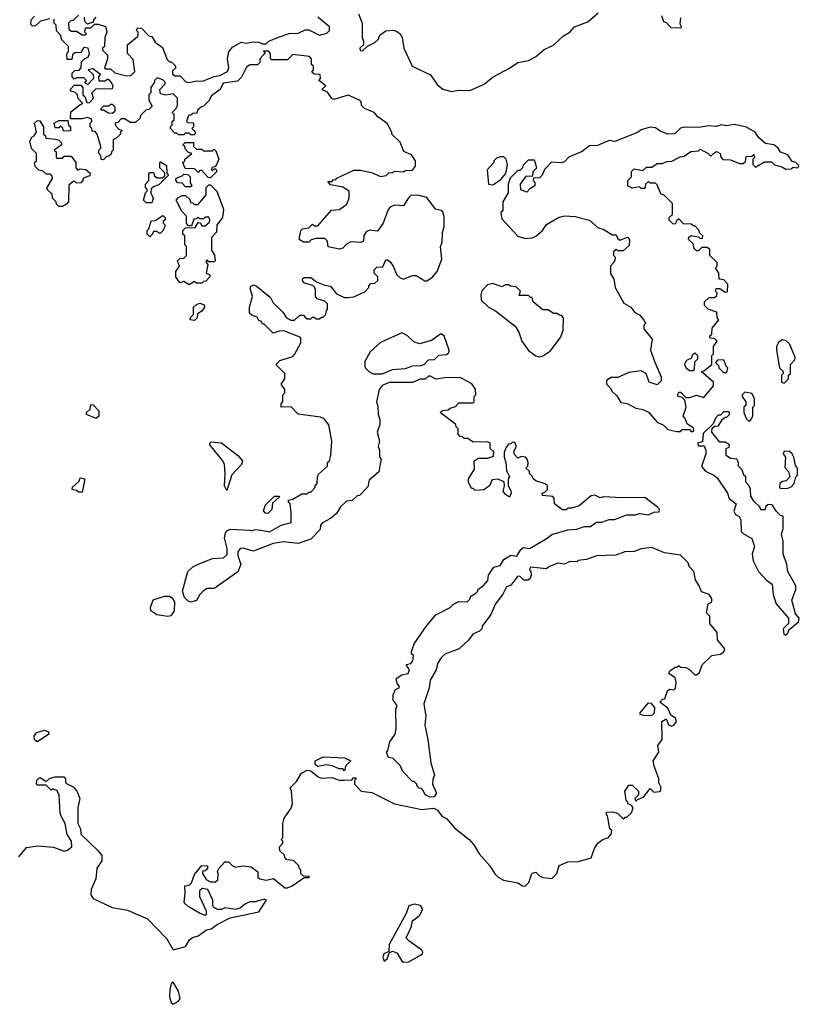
# Model space of a CAD drawing. Extents: x 2293878 to 2522763, y 823964 to 1006972.
# Tile 40 of 256: x 2395026 to 2399390, y 871512 to 877025. Entities that reach past the tile are written whole.
import ezdxf

# ---------------------------------------------------------------- set-up
doc = ezdxf.new("R2010")
doc.units = 0

msp = doc.modelspace()

# ---------------------------------------------------------------- linework, layer by layer
at = {"layer": '0CON20XD'}
for points in [[(2395195, 877030), (2395143, 877017), (2395115, 876990), (2395098.3, 876988.3), (2395088.3, 876998.3), (2395090, 877025), (2395110, 877045)], [(2395355, 877050), (2395325, 877020), (2395311.7, 877018.3), (2395300, 877005), (2395301.7, 876971.7), (2395315, 876960), (2395345, 876960), (2395375, 876940), (2395395, 876940), (2395400, 876945), (2395390, 876955), (2395395, 876980), (2395425, 876980), (2395445, 877000), (2395465, 877000), (2395506.4, 876986.4), (2395513.3, 876955), (2395502.5, 876925), (2395500, 876875), (2395490, 876865), (2395490, 876855), (2395517, 876827), (2395517.5, 876805), (2395500, 876755), (2395505, 876750), (2395535, 876750), (2395558.3, 876728.3), (2395625, 876710), (2395648.3, 876711.7), (2395670, 876735), (2395661.7, 876801.7), (2395630, 876835), (2395630, 876885), (2395685, 876930), (2395690, 876935), (2395690, 876955), (2395680, 876965), (2395685, 876980), (2395708.3, 876978.3), (2395750, 876935), (2395765, 876930), (2395785, 876900), (2395825, 876870), (2395851.7, 876801.7), (2395865, 876790), (2395875, 876790), (2395895, 876770), (2395900, 876755), (2395881.7, 876738.3), (2395881.7, 876721.7), (2395895, 876710), (2395925, 876710), (2395957, 876677), (2395975, 876672.5), (2396015, 876683.3), (2396049.3, 876680.7), (2396115, 876707.5), (2396147, 876713), (2396190, 876735), (2396197.5, 876755), (2396188.8, 876805), (2396196.7, 876845), (2396218.3, 876871.7), (2396265, 876900), (2396293.3, 876893.3), (2396335, 876901.2), (2396365, 876900), (2396385, 876890), (2396405, 876890), (2396420, 876905), (2396475, 876927.5), (2396535, 876947.5), (2396585, 876950), (2396625, 876967.5), (2396645, 876967.5), (2396705, 876937.5), (2396745, 876950), (2396760, 876965), (2396760, 876985), (2396695, 877040)], [(2396923, 877057), (2396942.5, 877005), (2396942.5, 876925), (2396950, 876905), (2396950, 876885), (2396930, 876865), (2396931.7, 876851.7), (2396945, 876850), (2396972.5, 876877.5), (2397015, 876897.5), (2397032.5, 876915), (2397041.7, 876938.3), (2397075, 876962.5), (2397115, 876966), (2397135, 876961.2), (2397155, 876946.7), (2397166.2, 876925), (2397175.9, 876865.9), (2397222.5, 876765), (2397325, 876716.2), (2397362.2, 876662.2), (2397395, 876636.2), (2397445, 876623.3), (2397485, 876630), (2397545, 876629.5), (2397626.3, 876663.7), (2397676, 876705), (2397767.3, 876752.7), (2397815, 876785.7), (2397875, 876796.2), (2397913.6, 876816.4), (2397961.7, 876858.3), (2398015, 876883.3), (2398070, 876935), (2398105, 876956), (2398132, 876985), (2398170.5, 876999.5), (2398206.7, 877013.3), (2398265, 877062.5)], [(2398618.3, 877048.3), (2398630, 877015), (2398645, 877010), (2398671.7, 876981.7), (2398725, 876980), (2398730, 876985), (2398722.5, 877002.5), (2398727.5, 877035)], [(2395537.5, 876675), (2395525, 876690), (2395515, 876690), (2395505, 876680), (2395471.7, 876681.7), (2395470, 876705), (2395478.3, 876718.3), (2395435, 876750), (2395410, 876745), (2395438.3, 876718.3), (2395440, 876695), (2395408.3, 876661.7), (2395391.7, 876671.7), (2395400, 876685), (2395385, 876700), (2395345, 876700), (2395331.7, 876691.7), (2395320, 876705), (2395320, 876725), (2395335, 876740), (2395358.3, 876741.7), (2395370, 876755), (2395371.7, 876788.3), (2395391.7, 876808.3), (2395410, 876815), (2395417.5, 876835), (2395410, 876865), (2395385, 876870), (2395368.3, 876841.7), (2395335, 876840), (2395321.7, 876828.3), (2395318.3, 876801.7), (2395291.7, 876801.7), (2395290, 876835), (2395300, 876845), (2395300, 876875), (2395260, 876915), (2395257, 876937), (2395233, 876963), (2395230, 876995), (2395220, 877005), (2395218.3, 877028.3)], [(2395451.7, 877038.3), (2395440, 877025), (2395438.3, 877011.7), (2395405, 877000), (2395390, 877015), (2395388.3, 877038.3)], [(2397857.5, 874575), (2397835, 874580), (2397815, 874570), (2397795, 874590), (2397793, 874607), (2397807.5, 874635), (2397798.3, 874658.3), (2397785, 874660), (2397775, 874650), (2397761.7, 874648.3), (2397748.3, 874631.7), (2397738.3, 874601.7), (2397737.5, 874575), (2397747.5, 874545), (2397750.7, 874500.7), (2397767.5, 874465), (2397760, 874455), (2397760, 874415), (2397775, 874390), (2397776.7, 874375), (2397768.3, 874351.7), (2397745, 874367.5), (2397732.5, 874385), (2397740, 874415), (2397738.3, 874438.3), (2397701.7, 874451.7), (2397671.7, 874448.3), (2397656.7, 874415), (2397625, 874392.5), (2397575, 874390), (2397565, 874400), (2397555, 874400), (2397537.5, 874435), (2397537.5, 874455), (2397571.7, 874508.3), (2397570, 874555), (2397595, 874570), (2397645, 874570), (2397678.3, 874581.7), (2397680, 874605), (2397660, 874625), (2397660, 874655), (2397645, 874662.5), (2397565, 874660), (2397535, 874680), (2397515, 874680), (2397505, 874690), (2397491.7, 874691.7), (2397480, 874705), (2397480, 874735), (2397470, 874745), (2397468.3, 874758.3), (2397380, 874825), (2397393, 874837), (2397425, 874840), (2397435, 874850), (2397465, 874860), (2397485, 874880), (2397565, 874880), (2397570, 874885), (2397570, 874915), (2397580, 874925), (2397577, 874957), (2397556.1, 874986.1), (2397491.7, 875021.7), (2397405, 875020), (2397355, 875012.5), (2397325, 875030), (2397315, 875030), (2397295, 875012.5), (2397268.3, 875011.7), (2397225, 874993.3), (2397095, 874993.3), (2397055, 874977.5), (2397037.5, 874955), (2397022.5, 874885), (2397031.7, 874861.7), (2397033, 874817), (2397042.5, 874785), (2397041.7, 874758.3), (2397027.5, 874715), (2397040, 874665), (2397032.5, 874635), (2397040, 874615), (2397040, 874575), (2397050, 874565), (2397043, 874527), (2397036.7, 874493.3), (2396983, 874447), (2396975, 874410), (2396928.3, 874361.7), (2396915, 874360), (2396887, 874333), (2396855, 874330), (2396821.7, 874298.3), (2396799.3, 874260.7), (2396765, 874232.5), (2396721.7, 874208.3), (2396710, 874195), (2396708.3, 874171.7), (2396655, 874117.5), (2396585, 874092.5), (2396505, 874102.5), (2396445, 874092.5), (2396335, 874050), (2396275, 874066.2), (2396260, 874065), (2396247.5, 874045), (2396247.5, 874025), (2396263.3, 873975), (2396246.4, 873933.6), (2396115, 873840), (2396075, 873840), (2396055, 873827.5), (2396033.9, 873806.1), (2396016.4, 873773.6), (2395985, 873763.3), (2395969.5, 873769.5), (2395949.5, 873789.5), (2395936.7, 873825), (2395967.5, 873935), (2395995, 873962.5), (2396025, 873977.5), (2396105, 874007.5), (2396167, 874013), (2396188.3, 874031.7), (2396187.5, 874065), (2396172.5, 874125), (2396178.3, 874151.7), (2396187, 874163), (2396205, 874172.5), (2396315, 874167.5), (2396325, 874162.5), (2396345, 874170), (2396377, 874167), (2396425, 874157.5), (2396490, 874195), (2396545, 874210), (2396546.7, 874265), (2396540, 874315), (2396530, 874325), (2396530, 874335), (2396555, 874340), (2396605, 874370), (2396635, 874370), (2396645, 874380), (2396655, 874380), (2396680, 874405), (2396680, 874415), (2396691.7, 874428.3), (2396692.5, 874465), (2396699.3, 874480.7), (2396750, 874525), (2396750, 874545), (2396760, 874555), (2396767.5, 874585), (2396772.5, 874665), (2396757, 874757), (2396730.7, 874790.7), (2396709.3, 874799.3), (2396585, 874816.7), (2396545, 874856.7), (2396490, 874855), (2396490, 874875), (2396500, 874885), (2396500, 874925), (2396510, 874935), (2396510, 874955), (2396490, 874985), (2396510, 875015), (2396510, 875045), (2396460, 875095), (2396483, 875117), (2396555, 875140), (2396565, 875150), (2396600, 875215), (2396600, 875245), (2396505, 875282.5), (2396478.3, 875281.7), (2396445, 875270), (2396395, 875320), (2396385, 875320), (2396380, 875335), (2396365, 875340), (2396355, 875360), (2396325, 875370), (2396311.7, 875381.7), (2396312.5, 875415), (2396330, 875475), (2396317.5, 875515), (2396318.3, 875531.7), (2396335, 875540), (2396350, 875535), (2396429.3, 875469.3), (2396445, 875440), (2396498.3, 875388.3), (2396520, 875355), (2396543.6, 875343.6), (2396565, 875343.3), (2396595, 875370), (2396615, 875370), (2396625, 875360), (2396635, 875350), (2396655, 875350), (2396665, 875360), (2396675, 875360), (2396685, 875350), (2396705, 875350), (2396715, 875360), (2396725, 875360), (2396740, 875375), (2396743, 875397), (2396750, 875405), (2396750, 875435), (2396735, 875450), (2396691.7, 875461.7), (2396682.5, 875475), (2396682.5, 875515), (2396677, 875527), (2396667, 875537), (2396620.7, 875550.7), (2396610, 875565), (2396610, 875575), (2396618.3, 875581.7), (2396655, 875582.5), (2396688.3, 875558.3), (2396735, 875538.8), (2396765, 875533.8), (2396799.3, 875489.3), (2396845, 875470), (2396865, 875468.8), (2396897, 875473), (2396958.3, 875501.7), (2396980, 875525), (2396980, 875535), (2396991.7, 875548.3), (2397015, 875550), (2397030, 875565), (2397030, 875585), (2397010, 875605), (2397010, 875625), (2397025, 875640), (2397058.3, 875641.7), (2397075, 875680), (2397085, 875680), (2397099.3, 875669.3), (2397117.5, 875645), (2397137, 875597), (2397155, 875580), (2397175, 875572.5), (2397225, 875592.5), (2397245, 875592.5), (2397293.3, 875563.3), (2397305, 875562.5), (2397336.4, 875583.6), (2397362.5, 875615), (2397390, 875685), (2397382.5, 875755), (2397391.7, 875778.3), (2397393, 875833), (2397403, 875867), (2397403, 875923), (2397395, 875950), (2397385, 875957.5), (2397353.6, 875963.6), (2397305, 876030), (2397255, 876043.3), (2397215, 876040), (2397201.7, 876028.3), (2397175, 875982.5), (2397125, 875987.5), (2397100, 875975), (2397088.3, 875961.7), (2397060, 875885), (2397028.3, 875841.7), (2396985, 875846.7), (2396965, 875837.5), (2396952.5, 875815), (2396950, 875785), (2396935, 875777.5), (2396879.5, 875780.5), (2396855, 875768.8), (2396835, 875746.2), (2396815, 875740), (2396753.3, 875753.3), (2396750, 875785), (2396735, 875800), (2396685, 875800), (2396658.3, 875791.7), (2396645, 875780), (2396615, 875780), (2396590, 875795), (2396600, 875845), (2396610, 875855), (2396645, 875860), (2396665, 875880), (2396675, 875870), (2396695, 875870), (2396771.7, 875958.3), (2396817, 875963), (2396857, 875993), (2396870, 876025), (2396870, 876065), (2396835, 876087.5), (2396765, 876100), (2396751.7, 876118.3), (2396775, 876120), (2396781.7, 876128.3), (2396795, 876130), (2396801.7, 876138.3), (2396897, 876183), (2396933, 876183), (2396995, 876170), (2397045, 876147.5), (2397077, 876153), (2397093, 876167), (2397115, 876170), (2397125, 876177.5), (2397175, 876172.5), (2397185, 876180), (2397225, 876182.5), (2397242.5, 876205), (2397242.5, 876235), (2397219.3, 876269.3), (2397177, 876287), (2397155, 876340), (2397110, 876385), (2397110, 876395), (2397083, 876443), (2397030.7, 876480.7), (2397010, 876505), (2396957, 876527), (2396940, 876545), (2396937.5, 876565), (2396927.5, 876575), (2396865, 876602.5), (2396785, 876577.5), (2396773.6, 876583.6), (2396749.3, 876619.3), (2396721.7, 876631.7), (2396721.7, 876638.3), (2396740, 876655), (2396700, 876685), (2396710, 876695), (2396708.3, 876718.3), (2396675, 876720), (2396661.7, 876731.7), (2396670, 876745), (2396670, 876765), (2396660, 876775), (2396660, 876805), (2396648.3, 876818.3), (2396555, 876830), (2396525, 876800), (2396435, 876800), (2396430, 876805), (2396430, 876835), (2396418.3, 876848.3), (2396391.7, 876848.3), (2396400, 876835), (2396391.7, 876828.3), (2396370, 876805), (2396370, 876785), (2396357.5, 876772.5), (2396315, 876772.5), (2396295, 876760), (2396267, 876703), (2396245, 876680), (2396165, 876670), (2396147.5, 876635), (2396100.7, 876599.3), (2396085, 876570), (2396055, 876540), (2396043, 876537), (2396021.7, 876518.3), (2396018.3, 876501.7), (2395995, 876500), (2395985, 876490), (2395971.7, 876488.3), (2395960, 876455), (2395965, 876450), (2395998.3, 876448.3), (2396000, 876425), (2395990, 876415), (2396010, 876395), (2396005, 876380), (2395985, 876380), (2395975, 876390), (2395955, 876390), (2395945, 876380), (2395915, 876380), (2395905, 876390), (2395895, 876390), (2395870, 876415), (2395870, 876425), (2395880, 876435), (2395880, 876455), (2395890, 876465), (2395890, 876495), (2395880, 876505), (2395900, 876525), (2395910, 876545), (2395910, 876585), (2395885, 876610), (2395845, 876602.5), (2395815, 876610), (2395810, 876635), (2395840, 876665), (2395840, 876675), (2395828.3, 876688.3), (2395795, 876700), (2395780, 876685), (2395780, 876675), (2395760, 876645), (2395760, 876615), (2395750, 876605), (2395750, 876575), (2395768.3, 876541.7), (2395748.3, 876521.7), (2395731.7, 876518.3), (2395701.7, 876488.3), (2395698.3, 876471.7), (2395675, 876450), (2395645, 876450), (2395615, 876470), (2395595, 876470), (2395575, 876450), (2395560, 876445), (2395561.7, 876431.7), (2395581.7, 876411.7), (2395600, 876405), (2395590, 876395), (2395588.3, 876381.7), (2395565, 876360), (2395550, 876355), (2395550, 876295), (2395540, 876285), (2395538.3, 876271.7), (2395525, 876260), (2395511.7, 876258.3), (2395495, 876240), (2395481.7, 876241.7), (2395480, 876265), (2395470, 876275), (2395470, 876295), (2395480, 876305), (2395480, 876315), (2395460, 876385), (2395448.3, 876398.3), (2395431.7, 876401.7), (2395430, 876415), (2395420, 876425), (2395420, 876445), (2395430, 876455), (2395428.3, 876468.3), (2395405, 876477.5), (2395375, 876470), (2395315, 876470), (2395310, 876475), (2395311.7, 876508.3), (2395365, 876550), (2395380, 876555), (2395353, 876583), (2395350, 876605), (2395335, 876620), (2395310, 876625), (2395313, 876637), (2395331.7, 876658.3), (2395368.3, 876658.3), (2395380, 876645), (2395380, 876605), (2395390, 876595), (2395401.7, 876561.7), (2395415, 876560), (2395440, 876585), (2395430, 876615), (2395451.7, 876638.3), (2395545, 876640), (2395550, 876655), (2395537.5, 876675)], [(2395545, 876502.5), (2395560, 876515), (2395560, 876535), (2395545, 876550), (2395535, 876550), (2395525, 876540), (2395495, 876540), (2395480, 876525), (2395480, 876520), (2395495, 876520), (2395523, 876503), (2395545, 876502.5)], [(2395265, 875980), (2395245, 875980), (2395231.7, 875991.7), (2395230, 876005), (2395210, 876025), (2395208.3, 876048.3), (2395180, 876075), (2395180, 876085), (2395210, 876135), (2395208.3, 876148.3), (2395195, 876160), (2395175, 876160), (2395157, 876177), (2395133, 876183), (2395113, 876203), (2395110, 876225), (2395120, 876235), (2395120, 876275), (2395093, 876303), (2395082.5, 876345), (2395093.3, 876366.7), (2395107.5, 876375), (2395120, 876395), (2395110, 876445), (2395125, 876460), (2395138.3, 876458.3), (2395160, 876425), (2395160, 876385), (2395170, 876375), (2395171.7, 876361.7), (2395227, 876357), (2395245, 876350), (2395260, 876335), (2395260, 876325), (2395220, 876295), (2395230, 876285), (2395230, 876255), (2395235, 876250), (2395265, 876250), (2395275, 876260), (2395315, 876260), (2395340, 876225), (2395340, 876195), (2395351.7, 876181.7), (2395365, 876190), (2395396.4, 876186.4), (2395420, 876165), (2395418.3, 876151.7), (2395381.7, 876138.3), (2395380, 876125), (2395368.3, 876111.7), (2395345, 876110), (2395335, 876120), (2395325, 876120), (2395301.7, 876098.3), (2395300, 876005), (2395288.3, 875991.7), (2395265, 875980)], [(2395271.7, 876401.7), (2395268.3, 876418.3), (2395255, 876430), (2395245, 876420), (2395225, 876420), (2395220, 876445), (2395245, 876460), (2395295, 876460), (2395300, 876435), (2395310, 876425), (2395310, 876405), (2395305, 876402.5), (2395271.7, 876401.7)], [(2398795, 874720), (2398800, 874725), (2398798.3, 874738.3), (2398761.7, 874761.7), (2398751.7, 874791.7), (2398740, 874805), (2398757.5, 874855), (2398750, 874895), (2398735, 874910), (2398710, 874915), (2398710, 874925), (2398715, 874940), (2398725, 874940), (2398755, 874910), (2398775, 874910), (2398815, 874922.5), (2398855, 874910), (2398910, 874975), (2398910, 874995), (2398840, 875055), (2398855, 875060), (2398900, 875095), (2398900, 875145), (2398910, 875155), (2398910, 875195), (2398930, 875225), (2398915, 875240), (2398891.7, 875241.7), (2398890, 875255), (2398900, 875265), (2398901.7, 875298.3), (2398940, 875345), (2398930, 875355), (2398928.3, 875388.3), (2398880, 875405), (2398860, 875425), (2398860, 875445), (2398885, 875470), (2398915, 875470), (2398928.3, 875481.7), (2398930, 875495), (2398920, 875505), (2398925, 875520), (2398945, 875520), (2398975, 875500), (2398988.3, 875501.7), (2398990, 875545), (2398968.3, 875568.3), (2398941.7, 875571.7), (2398940, 875605), (2398920, 875635), (2398930, 875645), (2398930, 875665), (2398890, 875705), (2398888.3, 875738.3), (2398875, 875750), (2398845, 875750), (2398825, 875730), (2398815, 875730), (2398800, 875745), (2398798.3, 875768.3), (2398770, 875795), (2398771.7, 875808.3), (2398785, 875817.5), (2398825, 875810), (2398835, 875800), (2398848.3, 875801.7), (2398850, 875815), (2398831.7, 875831.7), (2398830, 875845), (2398805, 875870), (2398795, 875870), (2398785, 875880), (2398741.7, 875881.7), (2398715, 875910), (2398701.7, 875898.3), (2398695, 875880), (2398681.7, 875881.7), (2398661.7, 875901.7), (2398661.7, 875918.3), (2398680, 875935), (2398680, 875995), (2398635, 876040), (2398615, 876050), (2398595, 876100), (2398585, 876110), (2398555, 876110), (2398545, 876120), (2398530, 876105), (2398525, 876080), (2398505, 876080), (2398495, 876090), (2398455, 876082.5), (2398430, 876095), (2398430, 876125), (2398450, 876145), (2398450, 876175), (2398465, 876190), (2398515, 876180), (2398535, 876200), (2398565, 876200), (2398595, 876220), (2398625, 876220), (2398648.3, 876231.7), (2398677, 876233), (2398723, 876257), (2398745, 876260), (2398783, 876287), (2398825, 876290), (2398835, 876300), (2398880, 876275), (2398895, 876260), (2398910, 876275), (2398927, 876287), (2398946.4, 876276.4), (2398950, 876255), (2398961.7, 876241.7), (2399005, 876240), (2399055, 876220), (2399075, 876220), (2399088.3, 876231.7), (2399091.7, 876258.3), (2399125, 876260), (2399135, 876270), (2399140, 876255), (2399130, 876245), (2399130, 876215), (2399145, 876200), (2399195, 876230), (2399235, 876230), (2399251.7, 876211.7), (2399291.7, 876201.7), (2399315, 876187.5), (2399345, 876190), (2399355, 876200), (2399380, 876195), (2399387, 876203), (2399385, 876210), (2399370, 876225), (2399350.7, 876230.7), (2399325, 876268.8), (2399285, 876282.5), (2399272.5, 876305), (2399247.5, 876325), (2399201.7, 876331.7), (2399164, 876364), (2399143.3, 876395), (2399095, 876423.3), (2399025, 876438), (2398985, 876431.2), (2398954.1, 876435.9), (2398925, 876426.2), (2398885, 876431.2), (2398825, 876421.2), (2398745, 876422.5), (2398725, 876417.5), (2398693.6, 876386.4), (2398655, 876383.3), (2398615, 876398.8), (2398585, 876418.8), (2398555, 876424), (2398505, 876408), (2398485, 876394), (2398357, 876343), (2398325, 876348.8), (2398259.7, 876320.3), (2398215, 876318.8), (2398175, 876287.5), (2398100, 876255), (2398075, 876230), (2398057, 876223), (2398003, 876227), (2397963.6, 876186.4), (2397950, 876155), (2397935, 876140), (2397901.7, 876138.3), (2397900, 876125), (2397910, 876115), (2397910, 876095), (2397881.7, 876078.3), (2397865, 876060), (2397831.7, 876071.7), (2397830, 876105), (2397861.7, 876148.3), (2397898.3, 876151.7), (2397900, 876175), (2397920, 876195), (2397908.3, 876238.3), (2397871.7, 876238.3), (2397845, 876210), (2397840, 876195), (2397825, 876180), (2397815, 876180), (2397771.7, 876138.3), (2397760, 876105), (2397760, 876055), (2397730, 876005), (2397730, 875955), (2397720, 875945), (2397725, 875910), (2397815, 875812.5), (2397855, 875800), (2397895, 875803.3), (2397916.1, 875813.9), (2397952.5, 875845), (2397975, 875877.5), (2398045, 875920), (2398075, 875927.5), (2398135, 875923.3), (2398215, 875902.5), (2398265, 875860), (2398291.7, 875851.7), (2398345, 875820), (2398365, 875820), (2398371.7, 875801.7), (2398385, 875790), (2398428.3, 875808.3), (2398440, 875795), (2398438.3, 875761.7), (2398405, 875730), (2398375, 875730), (2398365, 875737.5), (2398350, 875725), (2398350, 875705), (2398360, 875695), (2398360, 875685), (2398352.5, 875665), (2398333.3, 875645), (2398333.6, 875603.6), (2398351.7, 875571.7), (2398360, 875525), (2398407, 875437), (2398446.4, 875416.4), (2398470, 875385), (2398495, 875372.5), (2398521.7, 875341.7), (2398530, 875325), (2398520, 875315), (2398520, 875295), (2398567, 875237), (2398557.5, 875175), (2398581.7, 875108.3), (2398617.5, 875025), (2398617, 875003), (2398595, 874980), (2398550, 874995), (2398532.5, 875045), (2398505, 875060), (2398435, 875050), (2398375, 875022.5), (2398335, 875022.5), (2398310, 875005), (2398310, 874985), (2398335, 874960), (2398340, 874945), (2398369.3, 874919.3), (2398391.7, 874881.7), (2398427, 874877), (2398475, 874850), (2398515, 874842.5), (2398545, 874827.5), (2398595, 874772.5), (2398630, 874755), (2398655, 874730), (2398705, 874720), (2398725, 874720), (2398735, 874730), (2398775, 874730), (2398785, 874720), (2398795, 874720)], [(2396095, 876140), (2396081.7, 876141.7), (2396045, 876180), (2396035, 876180), (2396025, 876170), (2396005, 876190), (2395951.7, 876191.7), (2395940, 876225), (2395950, 876235), (2395950, 876245), (2395990, 876275), (2395971.7, 876281.7), (2395951.7, 876301.7), (2395950, 876315), (2395940, 876325), (2395951.7, 876338.3), (2395998.3, 876338.3), (2396000, 876315), (2396015, 876300), (2396045, 876300), (2396055, 876290), (2396105, 876290), (2396115, 876300), (2396125, 876290), (2396140, 876245), (2396127, 876213), (2396118.3, 876201.7), (2396101.7, 876198.3), (2396100, 876185), (2396105, 876180), (2396115, 876190), (2396125, 876190), (2396130, 876175), (2396095, 876140)], [(2395765, 876000), (2395735, 876000), (2395720, 876015), (2395730, 876055), (2395740, 876065), (2395740, 876075), (2395730, 876085), (2395730, 876105), (2395750, 876125), (2395750, 876165), (2395755, 876170), (2395775, 876170), (2395781.7, 876151.7), (2395795, 876140), (2395825, 876140), (2395838.3, 876151.7), (2395838.3, 876168.3), (2395810, 876195), (2395810, 876225), (2395815, 876230), (2395848.3, 876208.3), (2395850, 876165), (2395860, 876155), (2395805, 876100), (2395775, 876090), (2395761.7, 876078.3), (2395760, 876055), (2395772.5, 876025), (2395765, 876000)], [(2397675, 876100), (2397719.3, 876130.7), (2397747, 876163), (2397757.5, 876215), (2397750, 876245), (2397737, 876257), (2397715, 876257.5), (2397695, 876250), (2397680, 876235), (2397680, 876225), (2397642.5, 876185), (2397650, 876105), (2397675, 876100)], [(2395985, 876090), (2395955, 876090), (2395935, 876110), (2395911.7, 876111.7), (2395900, 876125), (2395901.7, 876138.3), (2395935, 876150), (2395945, 876160), (2395968.3, 876158.3), (2395980, 876145), (2395980, 876115), (2395990, 876095), (2395985, 876090)], [(2395975, 875540), (2395945, 875560), (2395921.7, 875551.7), (2395900, 875585), (2395900, 875615), (2395920, 875645), (2395910, 875675), (2395921.7, 875688.3), (2395945, 875690), (2395960, 875705), (2395960, 875755), (2395950, 875765), (2395950, 875815), (2395940, 875825), (2395940, 875845), (2395955, 875860), (2396008.3, 875861.7), (2396025, 875890), (2396038.3, 875888.3), (2396045, 875870), (2396065, 875870), (2396088.3, 875891.7), (2396090, 875905), (2396085, 875920), (2396065, 875920), (2396055, 875910), (2396035, 875910), (2396025, 875920), (2396015, 875910), (2396001.7, 875908.3), (2395988.3, 875871.7), (2395971.7, 875871.7), (2395960, 875885), (2395960, 875925), (2395933, 875953), (2395902.5, 876015), (2395915, 876030), (2395935, 876040), (2395955, 876040), (2395978.3, 876018.3), (2395981.7, 876001.7), (2395995, 876000), (2396005, 875990), (2396025, 875990), (2396070, 876045), (2396070, 876085), (2396085, 876100), (2396095, 876100), (2396130, 876065), (2396167.5, 875965), (2396161.7, 875918.3), (2396130, 875875), (2396127.5, 875835), (2396100, 875805), (2396100, 875735), (2396117, 875707), (2396120, 875675), (2396115, 875670), (2396085, 875670), (2396075, 875680), (2396070, 875675), (2396070, 875665), (2396080, 875655), (2396070, 875605), (2396088.3, 875598.3), (2396090, 875585), (2396068.3, 875561.7), (2396055, 875560), (2396045, 875550), (2396015, 875550), (2396005, 875560), (2395975, 875540)], [(2395755, 875810), (2395740, 875825), (2395740, 875845), (2395750, 875855), (2395761.7, 875898.3), (2395785, 875900), (2395828.3, 875928.3), (2395840, 875915), (2395840, 875905), (2395830, 875895), (2395830, 875885), (2395840, 875875), (2395830, 875845), (2395815, 875830), (2395805, 875830), (2395795, 875840), (2395775, 875840), (2395768.3, 875821.7), (2395755, 875810)], [(2397935, 875137.5), (2397955, 875142.5), (2397995, 875170), (2398052.5, 875245), (2398067.5, 875285), (2398070, 875355), (2398058.3, 875368.3), (2398045, 875370), (2398035, 875380), (2398015, 875380), (2397985, 875400), (2397955, 875400), (2397900, 875445), (2397895, 875470), (2397885, 875470), (2397875, 875480), (2397821.7, 875481.7), (2397830, 875505), (2397805, 875530), (2397773, 875533), (2397765, 875540), (2397745, 875540), (2397725, 875530), (2397675, 875547.5), (2397645, 875540), (2397613, 875507), (2397607.5, 875485), (2397610, 875455), (2397650, 875415), (2397690, 875395), (2397799.3, 875309.3), (2397820, 875275), (2397837.5, 875225), (2397875, 875172.5), (2397915, 875143.3), (2397935, 875137.5)], [(2396005, 875340), (2395980, 875345), (2395981.7, 875358.3), (2396000, 875375), (2396000, 875415), (2396015, 875430), (2396035, 875437.5), (2396058.3, 875428.3), (2396060, 875415), (2396046.4, 875393.6), (2396021.7, 875378.3), (2396020, 875355), (2396005, 875340)], [(2397055, 875042.5), (2397113.9, 875066.1), (2397185, 875072.5), (2397225, 875087.5), (2397271.7, 875088.3), (2397290, 875095), (2397315, 875120), (2397348.3, 875121.7), (2397373, 875147), (2397415, 875150), (2397428.3, 875161.7), (2397430, 875175), (2397402.5, 875255), (2397383.6, 875266.4), (2397331.7, 875228.3), (2397265, 875210), (2397231.7, 875221.7), (2397195, 875256.7), (2397165, 875272.5), (2397045, 875217.5), (2396987.5, 875165), (2396958.3, 875111.7), (2396957.5, 875085), (2396960, 875075), (2396980, 875055), (2397005, 875042.5), (2397055, 875042.5)], [(2399305, 874990), (2399330, 875015), (2399330, 875035), (2399340, 875045), (2399340, 875095), (2399365, 875120), (2399367.5, 875135), (2399335, 875210), (2399317, 875227), (2399295, 875232.5), (2399273, 875217), (2399262.5, 875195), (2399262.5, 875175), (2399280, 875075), (2399300, 875055), (2399300, 875045), (2399290, 875035), (2399290, 874995), (2399305, 874990)], [(2398795, 875060), (2398775, 875060), (2398760.7, 875070.7), (2398747.5, 875095), (2398760.7, 875119.3), (2398788.3, 875131.7), (2398791.7, 875148.3), (2398805, 875160), (2398820, 875145), (2398820, 875125), (2398802.5, 875107.5), (2398801.7, 875068.3), (2398795, 875060)], [(2398985, 875050), (2398990, 875075), (2398980, 875085), (2398970, 875115), (2398965, 875120), (2398931.7, 875118.3), (2398920, 875105), (2398938.3, 875088.3), (2398940, 875075), (2398965, 875050), (2398985, 875050)], [(2399115, 874780), (2399130, 874805), (2399130, 874855), (2399140, 874865), (2399140, 874905), (2399125, 874932.5), (2399085, 874940), (2399070, 874925), (2399070, 874915), (2399090, 874885), (2399090, 874865), (2399080, 874855), (2399080, 874825), (2399091.7, 874791.7), (2399105, 874780), (2399115, 874780)], [(2395455, 874792.5), (2395400, 874815), (2395400, 874825), (2395420, 874845), (2395425, 874870), (2395438.3, 874868.3), (2395470, 874835), (2395470, 874805), (2395455, 874792.5)], [(2399315, 873580), (2399328.3, 873591.7), (2399331.7, 873608.3), (2399386.4, 873653.6), (2399390, 873675), (2399368.3, 873698.3), (2399347.5, 873775), (2399370, 873835), (2399370, 873855), (2399326.2, 873935), (2399320, 873975), (2399298.8, 874035), (2399300, 874105), (2399290, 874145), (2399300, 874175), (2399300, 874245), (2399285, 874250), (2399261.7, 874271.7), (2399238.3, 874308.3), (2399215, 874310), (2399201.7, 874298.3), (2399198.3, 874281.7), (2399175, 874280), (2399168.3, 874298.3), (2399135, 874330), (2399118.3, 874358.3), (2399117.5, 874395), (2399110, 874415), (2399090, 874435), (2399090, 874465), (2399080, 874475), (2399070, 874505), (2399050, 874525), (2399050, 874545), (2399040, 874565), (2399005, 874567.5), (2398980, 874585), (2398980, 874625), (2398998.3, 874631.7), (2399000, 874645), (2398975, 874660), (2398945, 874660), (2398900, 874715), (2398901.7, 874738.3), (2398915, 874750), (2398938.3, 874751.7), (2398960.7, 874789.3), (2398975, 874800), (2398985, 874800), (2399000, 874815), (2399000, 874825), (2398995, 874830), (2398965, 874830), (2398948.3, 874811.7), (2398935, 874810), (2398920, 874795), (2398908.3, 874761.7), (2398851.7, 874708.3), (2398848.3, 874661.7), (2398820, 874655), (2398825, 874640), (2398858.3, 874638.3), (2398867.5, 874615), (2398867.5, 874595), (2398843, 874523), (2398865, 874497.5), (2398912.5, 874475), (2398929.5, 874459.5), (2398987.5, 874375), (2398997.5, 874345), (2399037.5, 874315), (2399023.6, 874273.6), (2399032.5, 874255), (2399053, 874243), (2399062.5, 874225), (2399065, 874160), (2399075, 874147.5), (2399125, 874120), (2399140, 874075), (2399126.7, 874035), (2399132.5, 873995), (2399161.2, 873935), (2399207, 873887), (2399237.5, 873865), (2399243.8, 873805), (2399260, 873755), (2399330, 873675), (2399330, 873645), (2399300, 873615), (2399302.5, 873585), (2399315, 873580)], [(2396185, 874390), (2396172.5, 874415), (2396176.7, 874485), (2396172.5, 874535), (2396162.5, 874555), (2396090, 874645), (2396090, 874655), (2396098.3, 874661.7), (2396156.1, 874656.1), (2396246.7, 874585), (2396272.5, 874555), (2396267.5, 874535), (2396213.9, 874476.1), (2396185, 874390)], [(2395211.7, 872718.3), (2395201.7, 872711.7), (2395175, 872740), (2395125, 872740), (2395120, 872745), (2395121.7, 872768.3), (2395135, 872780), (2395145, 872780), (2395175, 872760), (2395193, 872777), (2395223.6, 872786.4), (2395273.6, 872786.4), (2395282.5, 872775), (2395282.5, 872755), (2395288.3, 872748.3), (2395325, 872729.2), (2395346.7, 872706.7), (2395362, 872665), (2395352, 872615), (2395351.2, 872525), (2395366.7, 872495), (2395368.8, 872465), (2395465, 872372.5), (2395485.6, 872345), (2395485.6, 872315), (2395457.1, 872275), (2395451.9, 872215), (2395425.8, 872155), (2395424.2, 872125.8), (2395438, 872105), (2395544.3, 872055), (2395629.2, 872039.2), (2395741, 871991), (2395848.9, 871878.9), (2395885, 871817.5), (2395955, 871835.6), (2395977.4, 871872.6), (2395993, 871887), (2396025, 871895.8), (2396071.2, 871928.8), (2396098, 871935), (2396130.8, 871959.2), (2396205, 871997.5), (2396365, 872030), (2396407.5, 872095), (2396395, 872101.2), (2396345, 872086), (2396315, 872086), (2396285, 872072), (2396259.7, 872050.3), (2396235, 872043.8), (2396175, 872052.5), (2396155, 872043.8), (2396135, 872043.3), (2396113.6, 872053.6), (2396107.5, 872065), (2396107.5, 872095), (2396080, 872155), (2396048.3, 872161.7), (2396033, 872147), (2396033, 872117), (2396070, 872035), (2396070, 872015), (2396065, 872010), (2396033, 872023), (2395969.3, 872059.3), (2395952.5, 872075), (2395947.5, 872085), (2395953.3, 872135), (2395950, 872175), (2395975, 872180), (2395988.3, 872191.7), (2396005, 872240), (2396045, 872290), (2396078.3, 872288.3), (2396078.3, 872271.7), (2396065, 872260), (2396051.7, 872258.3), (2396050, 872245), (2396070.7, 872210.7), (2396095, 872197.5), (2396121.7, 872198.3), (2396135, 872210), (2396137.5, 872245), (2396132.5, 872255), (2396138.3, 872271.7), (2396175, 872310), (2396195, 872310), (2396215, 872290), (2396235, 872280), (2396275, 872287.5), (2396321.7, 872281.7), (2396360, 872255), (2396360, 872225), (2396370, 872215), (2396405, 872207.5), (2396447, 872217), (2396510, 872165), (2396525, 872164.3), (2396551.2, 872175), (2396605, 872213.8), (2396618.3, 872221.7), (2396645, 872222.5), (2396648.3, 872228.3), (2396615, 872230), (2396600, 872245), (2396600, 872265), (2396590, 872275), (2396588.3, 872288.3), (2396558.3, 872318.3), (2396521.7, 872321.7), (2396510, 872335), (2396508.3, 872348.3), (2396481.7, 872371.7), (2396480, 872395), (2396500, 872415), (2396500, 872425), (2396490, 872435), (2396500, 872445), (2396500, 872525), (2396507.5, 872555), (2396545, 872610), (2396552.5, 872635), (2396547.5, 872705), (2396540, 872725), (2396575, 872760), (2396603.6, 872806.4), (2396635, 872822.5), (2396655, 872820), (2396696.4, 872786.4), (2396715, 872778.8), (2396773, 872783), (2396815, 872767.5), (2396845, 872767.5), (2396885, 872770), (2396895, 872780), (2396905, 872780), (2396910, 872775), (2396900, 872765), (2396900, 872745), (2396937.5, 872705), (2396997.5, 872697.5), (2397125, 872634.2), (2397277, 872603), (2397345, 872610), (2397365, 872600), (2397390, 872565), (2397415, 872552.5), (2397460.5, 872500.5), (2397541.2, 872435), (2397568, 872405), (2397598.8, 872355), (2397658.5, 872288.5), (2397685, 872242.9), (2397705, 872224.4), (2397735, 872207.1), (2397815, 872192.5), (2397840, 872175), (2397855, 872173.3), (2397876.1, 872193.9), (2397890.7, 872239.3), (2397895, 872247.5), (2397915, 872252.5), (2397935, 872232.5), (2397955, 872222.5), (2398005, 872217.5), (2398032.5, 872245), (2398045, 872290), (2398095, 872310), (2398155, 872311.2), (2398225, 872332.5), (2398243.3, 872385), (2398262.5, 872415), (2398293, 872437), (2398320, 872445), (2398337.5, 872465), (2398340, 872485), (2398330, 872495), (2398317, 872567), (2398310, 872575), (2398311.7, 872588.3), (2398345, 872590), (2398371.7, 872581.7), (2398405, 872550), (2398415, 872560), (2398425, 872560), (2398450, 872585), (2398460, 872615), (2398448.3, 872628.3), (2398430, 872635), (2398430, 872645), (2398420, 872655), (2398412.5, 872705), (2398435, 872740), (2398455, 872740), (2398490, 872705), (2398490, 872685), (2398470, 872665), (2398475, 872650), (2398485, 872660), (2398518.3, 872671.7), (2398555, 872720), (2398575, 872700), (2398607, 872703), (2398615, 872710), (2398615, 872730), (2398603.3, 872753.3), (2398603.8, 872776.2), (2398576.7, 872845), (2398571.2, 872875), (2398603.3, 872925), (2398598.3, 872961.7), (2398622.5, 872995), (2398620, 873095), (2398645, 873110), (2398657, 873077), (2398675, 873070), (2398687.5, 873075), (2398702.5, 873095), (2398697.5, 873115), (2398671.7, 873131.7), (2398655, 873170), (2398610, 873205), (2398625, 873220), (2398637, 873223), (2398651.7, 873268.3), (2398665, 873277.5), (2398687, 873273), (2398697, 873283), (2398700, 873315), (2398695, 873340), (2398660, 873365), (2398665, 873380), (2398695, 873400), (2398705, 873400), (2398715, 873410), (2398725, 873400), (2398755, 873397.5), (2398775, 873387.5), (2398805, 873357.5), (2398815, 873357.5), (2398830.7, 873369.3), (2398847, 873413), (2398900, 873465), (2398947.7, 873472.3), (2398967.5, 873485), (2398973, 873503), (2398933, 873553), (2398930, 873595), (2398890, 873645), (2398890, 873685), (2398870, 873705), (2398880, 873755), (2398900, 873765), (2398900, 873785), (2398885, 873806.7), (2398841.7, 873821.7), (2398830, 873855), (2398808.3, 873888.3), (2398800, 873935), (2398773, 873963), (2398767.5, 873985), (2398725, 874026.7), (2398635, 874040), (2398565, 874070), (2398505, 874063.3), (2398465, 874046.7), (2398413.6, 874046.4), (2398363, 874027), (2398257, 874023), (2398197, 874003), (2398153, 873997), (2398145, 873990), (2398105, 873992.5), (2398075, 873977.5), (2398038.3, 873981.7), (2397988.3, 873961.7), (2397975, 873950), (2397885, 873960), (2397880, 873945), (2397887, 873937), (2397890, 873915), (2397883.9, 873896.1), (2397873, 873887), (2397847.5, 873887.5), (2397828.3, 873908.3), (2397815, 873910), (2397775, 873860), (2397750.7, 873849.3), (2397730.7, 873809.3), (2397690, 873755), (2397662.5, 873695), (2397615, 873630), (2397612.5, 873615), (2397599.3, 873600.7), (2397562.5, 873585), (2397539.3, 873550.7), (2397486.4, 873503.6), (2397405, 873472.5), (2397385, 873452.5), (2397365, 873420), (2397357.5, 873385), (2397323, 873327), (2397317.5, 873285), (2397287.5, 873195), (2397298.8, 873125), (2397293.3, 873075), (2397311.2, 872995), (2397327.5, 872865), (2397347.5, 872795), (2397338.3, 872771.7), (2397337.5, 872745), (2397360, 872695), (2397346.2, 872673.8), (2397321.7, 872671.7), (2397296.7, 872685), (2397285, 872710), (2397275, 872720), (2397261.7, 872721.7), (2397250, 872735), (2397250, 872745), (2397235, 872760), (2397225, 872760), (2397170, 872815), (2397155, 872850), (2397115, 872890), (2397090, 872895), (2397080, 872925), (2397087, 872933), (2397098.3, 872981.7), (2397127.5, 873025), (2397133.3, 873055), (2397132.5, 873165), (2397140, 873185), (2397117.5, 873215), (2397117.5, 873245), (2397130, 873275), (2397150, 873285), (2397150, 873295), (2397138.3, 873308.3), (2397133.6, 873336.4), (2397165, 873357.5), (2397200, 873365), (2397207.5, 873385), (2397190, 873415), (2397215, 873420), (2397227.5, 873435), (2397230, 873465), (2397220, 873475), (2397220, 873485), (2397235, 873530), (2397305, 873632.5), (2397356.4, 873693.6), (2397436.1, 873733.9), (2397455, 873752.5), (2397485, 873767.5), (2397530, 873765), (2397545, 873780), (2397551.7, 873798.3), (2397580, 873815), (2397590, 873825), (2397590, 873835), (2397623, 873857), (2397647.5, 873885), (2397650, 873915), (2397680.7, 873959.3), (2397715, 873970), (2397737, 874003), (2397775, 874027.5), (2397808.3, 874021.7), (2397830.7, 874059.3), (2397845, 874070), (2397880, 874065), (2397972.3, 874117.7), (2398005, 874143.3), (2398095, 874168.8), (2398145, 874173.3), (2398185, 874187.5), (2398221.7, 874188.3), (2398255, 874212.5), (2398285, 874212.5), (2398325, 874227.5), (2398355, 874227.5), (2398425, 874252.5), (2398473, 874253), (2398495, 874261.2), (2398545, 874253.8), (2398575, 874267.5), (2398605, 874270), (2398607.5, 874285), (2398596.4, 874296.4), (2398525, 874350), (2398395, 874347.5), (2398295, 874353.3), (2398275, 874347.5), (2398245, 874362.5), (2398225, 874360), (2398157, 874303), (2398115, 874290), (2398095, 874290), (2398085, 874280), (2398065, 874280), (2398020, 874315), (2398017.5, 874345), (2398010, 874355), (2397951.7, 874361.7), (2397950, 874375), (2397965, 874380), (2397980, 874395), (2397980, 874415), (2397967, 874427), (2397915, 874442.5), (2397900, 874455), (2397897, 874467), (2397880, 874485), (2397880, 874495), (2397860, 874515), (2397870, 874525), (2397872.5, 874545), (2397867.5, 874565), (2397857.5, 874575)], [(2399285, 874400), (2399325, 874402.5), (2399345, 874410), (2399361.7, 874428.3), (2399370, 874465), (2399380, 874475), (2399380, 874515), (2399368.3, 874528.3), (2399360, 874575), (2399350, 874595), (2399335, 874607.5), (2399305, 874610), (2399300, 874595), (2399312.5, 874575), (2399308.3, 874518.3), (2399330, 874495), (2399337.5, 874465), (2399317, 874443), (2399295, 874440), (2399281.7, 874428.3), (2399280, 874405), (2399285, 874400)], [(2395375, 874380), (2395355, 874380), (2395345, 874390), (2395320, 874395), (2395321.7, 874408.3), (2395358.3, 874441.7), (2395365, 874460), (2395390, 874455), (2395375, 874380)], [(2396415, 874260), (2396401.7, 874261.7), (2396390, 874275), (2396401.7, 874308.3), (2396451.7, 874358.3), (2396478.3, 874358.3), (2396478.3, 874351.7), (2396441.7, 874318.3), (2396437, 874283), (2396415, 874260)], [(2395855, 873683.3), (2395793.6, 873693.6), (2395760, 873715), (2395757.5, 873735), (2395773.6, 873776.4), (2395837, 873797), (2395865, 873797.5), (2395882.5, 873785), (2395893.6, 873763.6), (2395890, 873715), (2395872.5, 873687.5), (2395855, 873683.3)], [(2398525, 873127.5), (2398500, 873135), (2398500, 873145), (2398545, 873200), (2398558.3, 873198.3), (2398580, 873175), (2398577, 873143), (2398565, 873130), (2398525, 873127.5)], [(2395125, 872982.5), (2395111.7, 872991.7), (2395107.5, 873005), (2395107.5, 873015), (2395122.5, 873035), (2395165, 873046.7), (2395188.3, 873038.3), (2395190, 873025), (2395125, 872982.5)], [(2396845, 872820), (2396835, 872830), (2396815, 872830), (2396775, 872847.5), (2396745, 872852.5), (2396693, 872843), (2396680, 872855), (2396680, 872875), (2396725, 872897.5), (2396845, 872892.5), (2396880, 872875), (2396850, 872845), (2396845, 872820)], [(2395021.2, 872338.8), (2395065, 872390), (2395125, 872400), (2395215, 872392.9), (2395275, 872370), (2395293.3, 872375), (2395318.8, 872395), (2395316.7, 872425), (2395292.3, 872462.3), (2395281.2, 872525), (2395257.5, 872565), (2395252.5, 872585), (2395246.7, 872685), (2395235, 872710), (2395211.7, 872718.3)], [(2397175, 871748.6), (2397205, 871751.1), (2397266.7, 871785), (2397280, 871795), (2397282.5, 871805), (2397276.4, 871816.4), (2397205, 871867.5), (2397190, 871885), (2397217.5, 871945), (2397225, 871980), (2397265, 872010), (2397282.5, 872045), (2397270, 872065), (2397235, 872073.8), (2397205, 872064.2), (2397189.4, 872020.6), (2397095, 871846.7), (2397091.7, 871808.3), (2397065, 871795.7), (2397059.2, 871775), (2397066.1, 871753.9), (2397083.6, 871766.4), (2397097, 871803), (2397115, 871810), (2397138.6, 871798.6), (2397165, 871754.2), (2397175, 871748.6)], [(2395885, 871512.5), (2395915, 871529.4), (2395925.3, 871545), (2395915.3, 871585.3), (2395885, 871636.7), (2395875, 871626.7), (2395865.7, 871595), (2395864.5, 871555), (2395875, 871522.5), (2395885, 871512.5)]]:
    msp.add_lwpolyline(points, dxfattribs=at)

doc.saveas('drawing.dxf')
